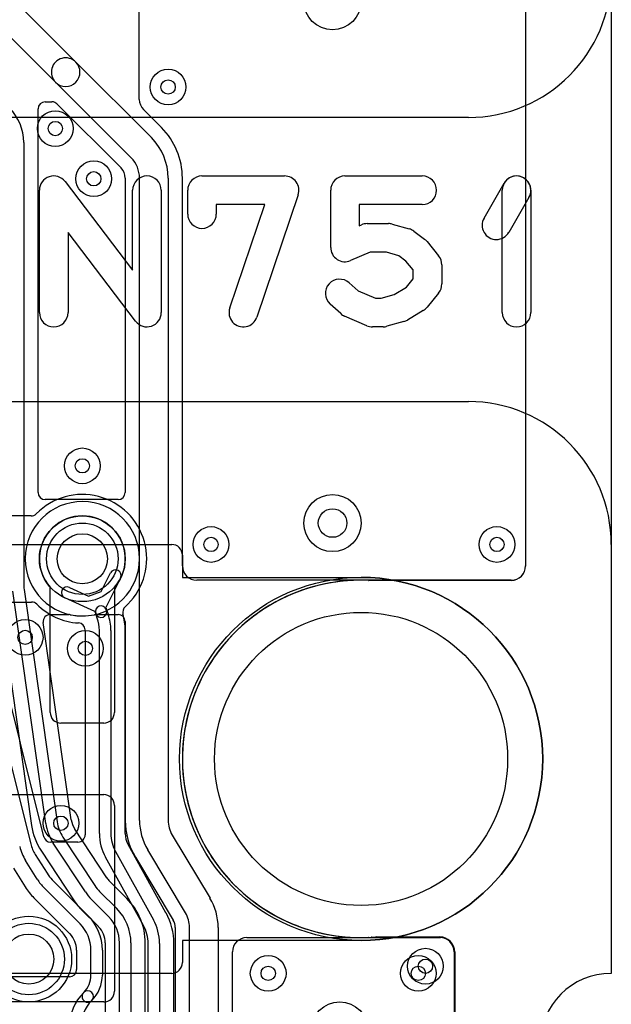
# Model space of a CAD drawing. Extents: x -0.9 to 20.9, y 0 to 28.
# Tile 42 of 44: x 15.9 to 20, y 15.8 to 22.7. Entities that reach past the tile are written whole.
import ezdxf

# ---------------------------------------------------------------- set-up
doc = ezdxf.new("R2010")
doc.units = 0
for name, color, linetype in [('2-3-via', 1, 'CONTINUOUS'), ('3-4-bvh', 1, 'CONTINUOUS'), ('4-5-via', 1, 'CONTINUOUS'), ('Hole', 1, 'CONTINUOUS'), ('L1', 3, 'CONTINUOUS'), ('L2', 3, 'CONTINUOUS'), ('L3', 3, 'CONTINUOUS'), ('L4', 3, 'CONTINUOUS'), ('L5', 7, 'CONTINUOUS'), ('L6', 7, 'CONTINUOUS'), ('Outline', 7, 'CONTINUOUS'), ('PartsArea-A', 111, 'CONTINUOUS'), ('PartsArea-B', 111, 'CONTINUOUS'), ('Resist-A', 2, 'CONTINUOUS'), ('Resist-B', 2, 'CONTINUOUS'), ('Silk-A', 140, 'CONTINUOUS')]:
    doc.layers.add(name, color=color, linetype=linetype)

msp = doc.modelspace()

# ---------------------------------------------------------------- linework, layer by layer
at = {"layer": '2-3-via'}
for centre in [(16.38, 21.558), (16.3, 19.55), (19.2, 19), (15.9, 18.35), (16.15, 17.05), (18.7, 16.05)]:
    msp.add_circle(centre, 0.05, dxfattribs=at)
at = {"layer": '3-4-bvh'}
msp.add_circle((18.05, 19.15), 0.1, dxfattribs=at)
at = {"layer": '4-5-via'}
for centre in [(16.9, 22.2), (16.1109, 21.90942), (16.3, 19.55), (17.2, 19), (19.2, 19), (16.3215, 18.27306), (17.6, 16), (18.65, 16)]:
    msp.add_circle(centre, 0.05, dxfattribs=at)
at = {"layer": 'Hole'}
for centre, radius in [((16.3, 18.9), 0.175), ((18.25, 17.5), 1.025), ((15.925, 16.1), 0.175)]:
    msp.add_circle(centre, radius, dxfattribs=at)
at = {"layer": 'L1'}
for p, q in [((16.075, 17.825), (16.075, 18.70157)), ((16.525, 18.70157), (16.525, 17.825)), ((16.45, 17.75), (16.15, 17.75)), ((15.7, 17.25), (16.45, 17.25)), ((16.525, 17.175), (16.525, 15.875)), ((16.45, 15.8), (15.7, 15.8))]:
    msp.add_line(p, q, dxfattribs=at)
for centre in [(16.3, 18.9), (15.925, 16.1)]:
    msp.add_circle(centre, 0.3, dxfattribs=at)
for centre, radius, start, end in [((16.3, 18.9), 0.3, -41.409429, -138.590571), ((16.15, 17.825), 0.075, 180, -90), ((16.45, 17.825), 0.075, -90, 0), ((16.45, 17.175), 0.075, 0, 90), ((16.45, 15.875), 0.075, -90, 0)]:
    msp.add_arc(centre, radius, start, end, dxfattribs=at)
at = {"layer": 'L2'}
for p, q in [((19.39996, 23.13807), (19.39996, 18.85004)), ((19.29996, 18.75004), (18.25, 18.75004)), ((18.30098, 16.25096), (18.79996, 16.25096)), ((18.89996, 16.15096), (18.89996, 15.5))]:
    msp.add_line(p, q, dxfattribs=at)
for centre, radius in [((16.38, 21.558), 0.125), ((16.3, 19.55), 0.125), ((19.2, 19), 0.125), ((15.9, 18.35), 0.125), ((16.15, 17.05), 0.125), ((15.925, 16.1), 0.3), ((18.7, 16.05), 0.125)]:
    msp.add_circle(centre, radius, dxfattribs=at)
for centre, radius, start, end in [((16.3, 18.9), 0.40004, -179.617585, 179.617585), ((15.85, 18.903), 0.04997, -3.441871, -0.378374), ((15.85, 18.897), 0.04997, 0.378374, 3.441871), ((19.29996, 18.85004), 0.1, -90, 0), ((18.25, 17.5), 1.25004, 90, -87.752587), ((18.30098, 16.20099), 0.04997, 90, 92.247989), ((18.79996, 16.15096), 0.1, 0, 90)]:
    msp.add_arc(centre, radius, start, end, dxfattribs=at)
at = {"layer": 'L3'}
for p, q in [((19.39996, 23.13713), (19.39996, 18.84891)), ((15.94223, 19.19933), (15.75777, 19.19933)), ((16.43081, 18.67055), (16.49651, 18.80109)), ((16.56797, 18.76513), (16.46371, 18.55796)), ((19.29996, 18.74891), (18.30419, 18.74891)), ((16.20968, 18.69939), (16.34287, 18.63942)), ((16.34287, 18.63942), (16.43081, 18.67055)), ((15.76813, 18.59749), (15.94536, 18.59749)), ((16.3883, 18.53123), (16.17684, 18.62645)), ((16.3936, 18.51629), (16.3883, 18.53123)), ((16.46371, 18.55796), (16.469, 18.54303)), ((16.469, 18.54303), (16.48, 18.512)), ((16.03007, 16.95586), (15.64797, 18.48524)), ((16.4046, 18.48527), (16.3936, 18.51629)), ((16.3195, 18.39839), (16.3195, 16.97774)), ((16.41954, 16.97774), (16.41954, 18.3984)), ((16.49954, 18.3984), (16.49954, 16.97774)), ((16.59958, 16.97774), (16.59958, 18.39839)), ((15.73278, 17.73308), (15.93948, 16.90573)), ((16.26963, 16.918), (16.07855, 16.918)), ((16.88467, 16.42313), (16.61971, 16.90006)), ((15.97125, 16.83096), (16.05298, 16.70018)), ((16.72728, 16.33569), (16.46232, 16.81263)), ((16.53226, 16.85148), (16.79722, 16.37454)), ((15.98514, 16.65778), (15.90341, 16.78856)), ((15.81862, 16.73549), (15.89961, 16.60588)), ((16.08962, 16.65413), (16.34042, 16.40333)), ((16.28385, 16.34676), (16.03305, 16.59756)), ((15.96284, 16.52628), (16.2131, 16.27601)), ((16.76, 14.17426), (16.76, 16.20943)), ((16.84, 16.20943), (16.84, 14.17426)), ((16.94004, 14.17426), (16.94004, 16.20943)), ((18.3219, 16.25195), (18.80083, 16.25195)), ((16.25996, 16.1629), (16.25996, 16.02597)), ((16.36, 15.98785), (16.36, 16.16291)), ((16.44, 16.16291), (16.44, 15.98785)), ((18.90083, 16.15195), (18.90083, 15.54472)), ((16.20999, 15.976), (15.64001, 15.976))]:
    msp.add_line(p, q, dxfattribs=at)
for centre, radius in [((18.05, 22.8), 0.2), ((16.38, 21.558), 0.125), ((16.3, 19.55), 0.125), ((18.05, 19.15), 0.2), ((16.3, 18.9), 0.3), ((19.2, 19), 0.125), ((15.9, 18.35), 0.125), ((16.15, 17.05), 0.125), ((15.925, 16.1), 0.3), ((18.7, 16.05), 0.125), ((18.1, 15.6), 0.2)]:
    msp.add_circle(centre, radius, dxfattribs=at)
for centre, radius, start, end in [((16.30002, 18.90002), 0.45004, -44.869465, 135.689605), ((15.94223, 19.2493), 0.04997, -90, -44.310895), ((16.53224, 18.78311), 0.04, -26.71239, 153.284707), ((19.29996, 18.84891), 0.1, -90, 0), ((18.25, 17.5), 1.25004, 92.440536, -86.829348), ((18.19527, 18.79886), 0.04997, -88.279923, -87.591623), ((18.25, 17.5), 1.25004, 87.610831, 92.413021), ((18.30419, 18.79888), 0.04997, -92.385467, -90), ((16.19326, 18.66292), 0.04, 65.761151, -114.240755), ((15.94536, 18.54752), 0.04997, 44.829743, 90), ((16.3, 18.9), 0.45004, -135.175546, -93.496919), ((16.4313, 18.52966), 0.04, 19.526639, -160.474988), ((16.4313, 18.52966), 0.04, -160.473361, 19.521405), ((16.63249, 18.52656), 0.04997, 131.649726, -164.837401), ((16.30019, 18.90023), 0.45008, -48.354092, -45.037807), ((16.65438, 18.54727), 0.04997, 135.129738, 136.337875), ((16.15954, 18.3984), 0.26, 0, 19.518634), ((16.15954, 18.3984), 0.34, 0, 19.518929), ((16.15954, 18.39839), 0.44004, 0, 15.163075), ((16.2695, 18.40092), 0.04997, 1.318625, 86.500906), ((16.15954, 18.39839), 0.15996, 0, 1.31823), ((16.07855, 16.96797), 0.04997, -165.97488, -90), ((16.26963, 16.96797), 0.04997, -90, 1.14668), ((16.75954, 16.97773), 0.44004, 179.998698, -178.859314), ((16.75954, 16.97774), 0.34, 180, -150.946138), ((16.75954, 16.97774), 0.26, 180, -150.94668), ((16.75954, 16.97774), 0.15996, 180, -150.94644), ((16.19173, 16.96875), 0.34, -165.971113, -147.996046), ((16.19173, 16.96875), 0.26, -165.971631, -147.996486), ((16.27347, 16.83797), 0.26, -147.997249, -135.001558), ((15.85796, 16.57828), 0.04997, 31.998091, 33.531046), ((16.27351, 16.83798), 0.44006, -147.995859, -135.130732), ((16.27347, 16.83797), 0.34, -147.996939, -135.001192), ((15.92621, 16.49227), 0.04997, 43.743182, 44.862173), ((15.92697, 16.49149), 0.04997, 44.124333, 44.991893), ((16.1, 16.16291), 0.34, 0, 45), ((16.92867, 16.44681), 0.04997, -151.71167, -150.351823), ((16.49999, 16.20943), 0.44005, 0, 28.898926), ((16.1, 16.16291), 0.26, 0, 45), ((16.5, 16.20943), 0.26, 0, 29.05332), ((16.5, 16.20943), 0.34, 0, 29.052804), ((16.17777, 16.24068), 0.04997, 43.808031, 45), ((16.1, 16.16289), 0.15996, 0.003582, 44.632741), ((18.3219, 16.20198), 0.04997, 90, 93.166473), ((18.80083, 16.15195), 0.1, 0, 90), ((16.20999, 16.02597), 0.04997, -90, 0), ((16.1879, 15.98785), 0.1721, -44.997646, 0), ((16.1879, 15.98785), 0.2521, -44.998393, 0), ((16.55, 15.62574), 0.34, 135, 180), ((16.33789, 15.83787), 0.04, 135, -44.99809), ((16.33786, 15.83788), 0.04, -45, 135), ((16.55, 15.62574), 0.26, 135, 180)]:
    msp.add_arc(centre, radius, start, end, dxfattribs=at)
at = {"layer": 'L4'}
for p, q in [((19.39996, 23.13713), (19.39996, 18.85004)), ((16.69833, 22.11317), (16.69832, 23.04786)), ((15.74672, 22.88186), (16.25405, 22.37453)), ((16.11263, 22.23311), (15.6053, 22.74045)), ((16.25405, 22.37453), (16.78284, 21.84575)), ((16.64142, 21.70432), (16.11263, 22.23311)), ((15.99004, 19.36371), (15.99004, 22.0462)), ((16.04001, 22.09617), (16.08742, 22.09617)), ((16.12275, 22.08153), (16.57068, 21.63359)), ((16.85358, 21.9165), (16.72762, 22.04246)), ((15.89, 21.81291), (15.89, 18.72121)), ((16.59996, 21.56291), (16.59996, 19.36371)), ((16.7, 17.07027), (16.7, 21.5629)), ((16.9, 21.5629), (16.9, 17.07027)), ((17.00004, 18.85004), (17.00004, 21.56291)), ((16.54999, 19.31374), (16.04001, 19.31374)), ((19.29996, 18.75004), (17.10004, 18.75004)), ((16.04425, 17.04886), (15.81338, 18.67337)), ((15.89259, 18.68463), (16.12346, 17.06012)), ((15.74165, 18.46708), (15.9452, 17.03479)), ((16.07602, 18.51002), (16.20538, 18.51002)), ((16.39462, 18.51002), (16.54999, 18.51002)), ((16.59996, 18.46005), (16.59996, 17.07027)), ((16.2225, 17.07419), (16.02655, 18.45302)), ((16.16374, 16.95368), (16.38784, 16.61344)), ((16.47116, 16.66882), (16.24728, 17.00871)), ((16.9285, 16.96737), (17.193, 16.52654)), ((16.32103, 16.56943), (16.09693, 16.90968)), ((16.01338, 16.85465), (16.23749, 16.51441)), ((16.67122, 16.813), (16.93571, 16.37217)), ((17.0215, 16.42364), (16.757, 16.86447)), ((16.61115, 16.52407), (16.49224, 16.64299)), ((16.42112, 16.57261), (16.54042, 16.45333)), ((16.48385, 16.39676), (16.36455, 16.51604)), ((16.29382, 16.4453), (16.41258, 16.32654)), ((16.41292, 16.32621), (16.41344, 16.32568)), ((16.94996, 16.32074), (16.94996, 14.66421)), ((17.05, 14.66421), (17.05, 16.32074)), ((17.25, 16.32074), (17.25, 14.66421)), ((16.45996, 16.21291), (16.45996, 15.72279)), ((16.56, 15.72279), (16.56, 16.21291)), ((16.64, 16.21291), (16.64, 15.72279)), ((16.74004, 15.72279), (16.74004, 16.21291)), ((17.45004, 16.24996), (18.80448, 16.24996)), ((17.35004, 14.66421), (17.35004, 16.14996)), ((18.90448, 16.14996), (18.90448, 15.60186))]:
    msp.add_line(p, q, dxfattribs=at)
for centre, radius in [((18.05, 22.8), 0.2), ((16.9, 22.2), 0.125), ((16.1109, 21.90942), 0.125), ((16.3, 19.55), 0.125), ((18.05, 19.15), 0.2), ((17.2, 19), 0.125), ((19.2, 19), 0.125), ((16.3215, 18.27306), 0.125), ((15.925, 16.1), 0.3), ((17.6, 16), 0.125), ((18.65, 16), 0.125), ((18.1, 15.6), 0.2)]:
    msp.add_circle(centre, radius, dxfattribs=at)
for centre, radius, start, end in [((16.18334, 22.30382), 0.1, 45, -134.999458), ((16.18334, 22.30382), 0.1, -135, 44.999634), ((16.79833, 22.11317), 0.1, 180, -135), ((15.55, 21.81291), 0.34, 0, 45), ((16.04001, 22.0462), 0.04997, 90, 180), ((16.08742, 22.0462), 0.04997, 45, 90), ((16.49999, 21.56291), 0.50005, 0, 45), ((16.5, 21.5629), 0.4, 0, 45.001013), ((16.5, 21.5629), 0.2, 0, 45), ((16.5, 21.56291), 0.09996, 0, 45), ((16.04001, 19.36371), 0.04997, 180, -90), ((16.54999, 19.36371), 0.04997, -90, 0), ((17.10004, 18.85004), 0.1, 180, -90), ((19.29996, 18.85004), 0.1, -90, 0), ((16.15, 18.72121), 0.26, 180, -171.911971), ((16.07602, 18.46005), 0.04997, 90, -171.91206), ((16.20538, 18.46005), 0.04997, 77.857992, 90), ((16.3, 18.9), 0.40004, -102.137171, -77.862829), ((16.39462, 18.46005), 0.04997, 90, 102.142008), ((16.54999, 18.46005), 0.04997, 0, 90), ((16.38086, 17.09671), 0.44004, -171.910777, -146.627003), ((16.38087, 17.0967), 0.34, -171.911365, -146.62881), ((16.38087, 17.0967), 0.26, -171.911971, -146.627754), ((16.38087, 17.0967), 0.15996, -171.910422, -146.628819), ((17.1, 17.07027), 0.50004, 180, -149.036047), ((17.1, 17.07027), 0.4, 180, -149.036243), ((17.1, 17.07027), 0.2, 180, -149.036243), ((16.51303, 16.69609), 0.04997, -146.923736, -146.443504), ((16.51311, 16.69598), 0.04997, -146.599303, -145.988728), ((16.60497, 16.75646), 0.15995, -146.436108, -141.281453), ((16.60497, 16.75646), 0.26, -146.627754, -135), ((16.51916, 16.68767), 0.04997, -141.279313, -141.189781), ((16.60488, 16.75662), 0.15998, -141.188616, -135.3039), ((16.52758, 16.67832), 0.04997, -136.783833, -135.008107), ((16.60497, 16.75646), 0.34, -146.627284, -135), ((16.19576, 16.48692), 0.04997, 32.354225, 33.375241), ((16.60496, 16.75651), 0.44007, -146.506013, -138.179626), ((16.6048, 16.75664), 0.44004, -138.15312, -135.067211), ((16.29999, 16.21291), 0.44005, 0, 45), ((16.85, 16.32074), 0.4, 0, 30.963757), ((16.2579, 16.41056), 0.04997, 44.902696, 44.927032), ((16.25849, 16.40997), 0.04997, 45, 45.859453), ((16.3, 16.21291), 0.26, 0, 45), ((16.3, 16.21291), 0.34, 0, 45), ((16.85, 16.32074), 0.2, 0, 30.963757), ((16.37725, 16.29121), 0.04997, 44.456813, 45), ((16.3, 16.2129), 0.15996, 0.003582, 44.832839), ((16.89309, 16.34609), 0.04997, 30.470196, 31.463268), ((16.85, 16.32074), 0.09997, 0, 30.469323), ((17.45004, 16.14996), 0.1, 90, 180), ((18.80448, 16.14996), 0.1, 0, 90)]:
    msp.add_arc(centre, radius, start, end, dxfattribs=at)
at = {"layer": 'L5'}
for p, q in [((19.39996, 23.13807), (19.39996, 18.85004)), ((19.29996, 18.75004), (18.25, 18.75004)), ((18.35589, 16.25428), (18.80121, 16.25428)), ((18.90121, 16.15428), (18.90121, 15.5536))]:
    msp.add_line(p, q, dxfattribs=at)
for centre, radius in [((16.9, 22.2), 0.125), ((16.1109, 21.90942), 0.125), ((16.3, 19.55), 0.125), ((17.2, 19), 0.125), ((19.2, 19), 0.125), ((16.3215, 18.27306), 0.125), ((15.925, 16.1), 0.3), ((17.6, 16), 0.125), ((18.65, 16), 0.125)]:
    msp.add_circle(centre, radius, dxfattribs=at)
for centre, radius, start, end in [((16.3, 18.9), 0.40004, -179.617585, 179.617585), ((15.85, 18.903), 0.04997, -3.441871, -0.378374), ((15.85, 18.897), 0.04997, 0.378374, 3.441871), ((19.29996, 18.85004), 0.1, -90, 0), ((18.25, 17.5), 1.25004, 90, -85.327902), ((18.35589, 16.20431), 0.04997, 90, 94.672223), ((18.80121, 16.15428), 0.1, 0, 90)]:
    msp.add_arc(centre, radius, start, end, dxfattribs=at)
at = {"layer": 'L6'}
for p, q in [((16.075, 17.825), (16.075, 18.70157)), ((16.525, 18.70157), (16.525, 17.825)), ((16.45, 17.75), (16.15, 17.75)), ((15.7, 17.25), (16.45, 17.25)), ((16.525, 17.175), (16.525, 15.875)), ((16.45, 15.8), (15.7, 15.8))]:
    msp.add_line(p, q, dxfattribs=at)
for centre in [(16.3, 18.9), (15.925, 16.1)]:
    msp.add_circle(centre, 0.3, dxfattribs=at)
for centre, radius, start, end in [((16.3, 18.9), 0.3, -41.409429, -138.590571), ((16.15, 17.825), 0.075, 180, -90), ((16.45, 17.825), 0.075, -90, 0), ((16.45, 17.175), 0.075, 0, 90), ((16.45, 15.875), 0.075, -90, 0)]:
    msp.add_arc(centre, radius, start, end, dxfattribs=at)
at = {"layer": 'Outline'}
msp.add_line((20, 26), (20, 16), dxfattribs=at)
msp.add_arc((20, 15.5), 0.5, 90, -90, dxfattribs=at)
at = {"layer": 'PartsArea-A'}
for p, q in [((19, 21.98717), (1, 21.98717)), ((1, 20), (19, 20)), ((20, 19), (20, 16))]:
    msp.add_line(p, q, dxfattribs=at)
for centre, radius, start, end in [((19, 22.98717), 1, -90, 0), ((19, 19), 1, 0, 90), ((20, 15.5), 0.5, 90, -90)]:
    msp.add_arc(centre, radius, start, end, dxfattribs=at)
at = {"layer": 'PartsArea-B'}
for p, q in [((19, 21.98717), (1, 21.98717)), ((1, 20), (19, 20)), ((20, 19), (20, 16))]:
    msp.add_line(p, q, dxfattribs=at)
for centre, radius, start, end in [((19, 22.98717), 1, -90, 0), ((19, 19), 1, 0, 90), ((20, 15.5), 0.5, 90, -90)]:
    msp.add_arc(centre, radius, start, end, dxfattribs=at)
at = {"layer": 'Resist-A'}
for p, q in [((3.075, 19), (16.925, 19)), ((17, 18.925), (17, 18.77)), ((17, 18.77), (18.25, 18.77)), ((18.25, 16.23), (17, 16.23)), ((17, 16.23), (17, 16.075)), ((16.925, 16), (3.075, 16))]:
    msp.add_line(p, q, dxfattribs=at)
for centre, radius in [((16.3, 18.9), 0.25), ((18.25, 17.5), 1.27), ((15.925, 16.1), 0.25)]:
    msp.add_circle(centre, radius, dxfattribs=at)
for centre, radius, start, end in [((16.925, 18.925), 0.075, 0, 90), ((18.25, 17.5), 1.27, -90, 90), ((16.925, 16.075), 0.075, -90, 0)]:
    msp.add_arc(centre, radius, start, end, dxfattribs=at)
at = {"layer": 'Resist-B'}
for p, q in [((3.075, 19), (16.925, 19)), ((17, 18.925), (17, 18.77)), ((17, 18.77), (18.25, 18.77)), ((18.25, 16.23), (17, 16.23)), ((17, 16.23), (17, 16.075)), ((16.925, 16), (3.075, 16))]:
    msp.add_line(p, q, dxfattribs=at)
for centre, radius in [((16.3, 18.9), 0.25), ((18.25, 17.5), 1.27), ((15.925, 16.1), 0.25)]:
    msp.add_circle(centre, radius, dxfattribs=at)
for centre, radius, start, end in [((16.925, 18.925), 0.075, 0, 90), ((18.25, 17.5), 1.27, -90, 90), ((16.925, 16.075), 0.075, -90, 0)]:
    msp.add_arc(centre, radius, start, end, dxfattribs=at)
at = {"layer": 'Silk-A'}
for p, q in [((17.13704, 21.57778), (17.71481, 21.57778)), ((18.13704, 21.57778), (18.67778, 21.57778)), ((16.17954, 21.53838), (16.65185, 20.91848)), ((19.10964, 21.28323), (19.25038, 21.52768)), ((16, 20.62222), (16, 21.47778)), ((16.65185, 20.91848), (16.65185, 21.47778)), ((16.85185, 21.47778), (16.85185, 20.62222)), ((17.03704, 21.31111), (17.03704, 21.47778)), ((17.80955, 21.44579), (17.52067, 20.59023)), ((18.03704, 21.07778), (18.03704, 21.47778)), ((19.23704, 20.62222), (19.23704, 21.47778)), ((19.4237, 21.42788), (19.28296, 21.18343)), ((19.43704, 21.47778), (19.43704, 20.62222)), ((17.5755, 21.37778), (17.23704, 21.37778)), ((17.23704, 21.37778), (17.23704, 21.31111)), ((17.33119, 20.65421), (17.5755, 21.37778)), ((18.67778, 21.37778), (18.23704, 21.37778)), ((18.23704, 21.37778), (18.23704, 21.22943)), ((18.23704, 21.22943), (18.2532, 21.23636)), ((18.29259, 21.24444), (18.44074, 21.24444)), ((18.46781, 21.24071), (18.58633, 21.20738)), ((16.67231, 20.56162), (16.2, 21.18152)), ((16.2, 21.18152), (16.2, 20.62222)), ((18.61926, 21.19111), (18.69333, 21.13556)), ((18.71085, 21.11873), (18.79233, 21.01873)), ((18.31311, 21.04444), (18.17643, 20.98586)), ((18.42695, 21.04444), (18.31311, 21.04444)), ((18.51421, 21.0199), (18.42695, 21.04444)), ((18.56354, 20.9829), (18.51421, 21.0199)), ((18.61481, 20.91998), (18.56354, 20.9829)), ((18.81481, 20.95556), (18.81481, 20.82222)), ((18.61481, 20.8578), (18.61481, 20.91998)), ((18.1669, 20.82989), (18.22867, 20.77429)), ((18.56687, 20.79896), (18.61481, 20.8578)), ((18.22867, 20.77429), (18.35016, 20.72222)), ((18.3899, 20.72222), (18.48225, 20.7482)), ((18.48225, 20.7482), (18.56687, 20.79896)), ((18.79233, 20.75905), (18.71085, 20.65905)), ((18.10717, 20.61456), (18.0331, 20.68123)), ((18.35016, 20.72222), (18.3899, 20.72222)), ((18.29024, 20.53031), (18.13468, 20.59698)), ((18.68478, 20.63647), (18.57367, 20.56981)), ((18.5493, 20.5593), (18.43078, 20.52596)), ((18.4037, 20.52222), (18.32963, 20.52222))]:
    msp.add_line(p, q, dxfattribs=at)
for centre, start, end in [((16.1, 21.47778), 37.30308, 180), ((16.75185, 21.47778), 0, 180), ((17.13704, 21.47778), 90, 180), ((17.71481, 21.47778), -18.657818, 90), ((18.13704, 21.47778), 90, 180), ((18.67778, 21.47778), -90, 90), ((19.33704, 21.47778), 0, 180), ((19.33704, 21.47778), -29.933919, 150.069182), ((17.13704, 21.31111), 180, 0), ((19.1963, 21.23333), 150.066081, -29.930818), ((18.29259, 21.14444), 90, 113.197257), ((18.44074, 21.14444), 74.294637, 90), ((18.55926, 21.11111), 53.130102, 74.293042), ((18.13704, 21.07778), 180, -66.803666), ((18.63333, 21.05556), 39.176126, 53.13134), ((18.71481, 20.95556), 0, 39.173148), ((18.1, 20.75556), 48.01151, -131.990204), ((18.71481, 20.82222), -39.176126, 0), ((16.1, 20.62222), 180, 0), ((16.75185, 20.62222), -142.69692, 0), ((17.42593, 20.62222), 161.342182, -18.657264), ((18.17407, 20.68889), -131.98849, -113.199035), ((18.63333, 20.72222), -59.036243, -39.173148), ((19.33704, 20.62222), 180, 0), ((18.32963, 20.62222), -113.198591, -90), ((18.4037, 20.62222), -90, -74.288562), ((18.52222, 20.65556), -74.28757, -59.038519)]:
    msp.add_arc(centre, 0.1, start, end, dxfattribs=at)

doc.saveas('drawing.dxf')
